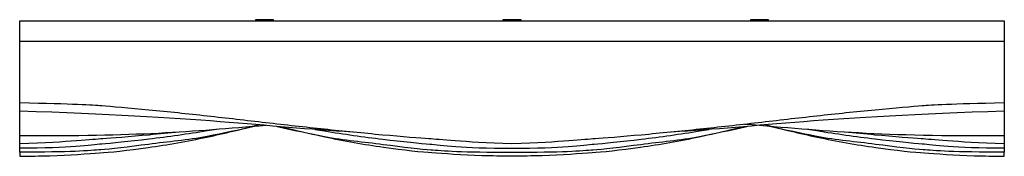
# Model space of a CAD drawing. Header units: centimetres. Extents: x 1837 to 3933, y 103 to 1041.
# Tile 28 of 34: x 3693 to 3933, y 633 to 667. Entities that reach past the tile are written whole.
import ezdxf

# ---------------------------------------------------------------- set-up
doc = ezdxf.new("R2010")
doc.units = ezdxf.units.CM
doc.layers.add('240x240$Visible$Curves$3D', color=7, linetype='Continuous', true_color=0x000000)
doc.layers.add('240x240$Visible$Curves$UNICANAL', color=252, linetype='Continuous', true_color=0x696969)

msp = doc.modelspace()

# ---------------------------------------------------------------- linework, layer by layer
at = {"layer": '240x240$Visible$Curves$3D'}
for points, degree in [([(3692.67, 666.29), (3812.67, 666.29), (3932.67, 666.29)], 2), ([(3692.67, 661.29), (3692.67, 663.79), (3692.67, 666.29)], 2), ([(3932.67, 666.29), (3932.67, 663.79), (3932.67, 661.29)], 2), ([(3932.67, 661.29), (3812.67, 661.29), (3692.67, 661.29)], 2), ([(3692.67, 646.29), (3692.67, 651.29), (3692.67, 656.29), (3692.67, 661.29)], 3), ([(3932.67, 661.29), (3932.67, 656.29), (3932.67, 651.29), (3932.67, 646.29)], 3), ([(3712.66, 645.58), (3710.41, 645.74), (3705.9, 646.06), (3692.67, 646.29)], 3), ([(3692.67, 644.29), (3692.67, 644.95), (3692.67, 645.62), (3692.67, 646.29)], 3), ([(3932.67, 646.29), (3919.45, 646.06), (3914.94, 645.74), (3912.69, 645.58)], 3), ([(3932.67, 646.29), (3932.67, 645.62), (3932.67, 644.95), (3932.67, 644.29)], 3), ([(3773.81, 639.17), (3752.49, 640.5), (3736.04, 642.93), (3692.67, 644.29)], 3), ([(3692.67, 638.29), (3692.67, 640.29), (3692.67, 642.29), (3692.67, 644.29)], 3), ([(3932.67, 644.29), (3889.31, 642.93), (3872.86, 640.5), (3851.54, 639.17)], 3), ([(3932.67, 644.29), (3932.67, 642.29), (3932.67, 640.29), (3932.67, 638.29)], 3), ([(3752.68, 640.81), (3734.71, 639.29), (3720.76, 638.04), (3692.67, 638.29)], 3), ([(3932.67, 638.29), (3902.88, 638.02), (3889.01, 639.45), (3869.36, 641.08)], 3), ([(3692.67, 636.29), (3692.67, 636.95), (3692.67, 637.62), (3692.67, 638.29)], 3), ([(3712.94, 637.56), (3710.27, 637.39), (3705.17, 636.77), (3692.67, 636.29)], 3), ([(3692.67, 635.29), (3692.67, 635.62), (3692.67, 635.95), (3692.67, 636.29)], 3), ([(3712.72, 636.26), (3710.05, 636.05), (3705.04, 635.16), (3692.67, 635.29)], 3), ([(3724.07, 636.2), (3719.36, 635.56), (3714.56, 635.04), (3712.48, 634.88)], 3), ([(3781.28, 636.2), (3785.99, 635.56), (3790.79, 635.04), (3792.87, 634.88)], 3), ([(3812.67, 636.29), (3800.18, 636.77), (3795.08, 637.39), (3792.41, 637.56)], 3), ([(3792.63, 636.26), (3795.3, 636.05), (3800.31, 635.16), (3812.67, 635.29)], 3), ([(3832.94, 637.56), (3830.27, 637.39), (3825.17, 636.77), (3812.67, 636.29)], 3), ([(3812.67, 635.29), (3825.04, 635.16), (3830.05, 636.05), (3832.72, 636.26)], 3), ([(3832.48, 634.88), (3834.56, 635.04), (3839.36, 635.56), (3844.07, 636.2)], 3), ([(3912.87, 634.88), (3910.79, 635.04), (3905.99, 635.56), (3901.28, 636.2)], 3), ([(3932.67, 636.29), (3920.18, 636.77), (3915.08, 637.39), (3912.41, 637.56)], 3), ([(3932.67, 635.29), (3920.31, 635.16), (3915.3, 636.05), (3912.63, 636.26)], 3), ([(3932.67, 638.29), (3932.67, 637.62), (3932.67, 636.95), (3932.67, 636.29)], 3), ([(3932.67, 636.29), (3932.67, 635.95), (3932.67, 635.62), (3932.67, 635.29)], 3), ([(3692.67, 634.29), (3692.67, 634.62), (3692.67, 634.95), (3692.67, 635.29)], 3), ([(3712.48, 634.88), (3709.81, 634.68), (3704.9, 634.26), (3692.67, 634.29)], 3), ([(3692.67, 634.29), (3692.67, 633.95), (3692.67, 633.62), (3692.67, 633.29)], 3), ([(3700.02, 633.43), (3704.7, 633.59), (3709.53, 633.92), (3712.2, 634.11)], 3), ([(3792.87, 634.88), (3795.54, 634.68), (3800.45, 634.26), (3812.67, 634.29)], 3), ([(3805.33, 633.43), (3800.65, 633.59), (3795.82, 633.92), (3793.15, 634.11)], 3), ([(3812.67, 634.29), (3824.9, 634.26), (3829.81, 634.68), (3832.48, 634.88)], 3), ([(3832.2, 634.11), (3829.53, 633.92), (3824.7, 633.59), (3820.02, 633.43)], 3), ([(3932.67, 634.29), (3920.45, 634.26), (3915.54, 634.68), (3912.87, 634.88)], 3), ([(3913.15, 634.11), (3915.82, 633.92), (3920.65, 633.59), (3925.33, 633.43)], 3), ([(3932.67, 635.29), (3932.67, 634.95), (3932.67, 634.62), (3932.67, 634.29)], 3), ([(3932.67, 633.29), (3932.67, 633.62), (3932.67, 633.95), (3932.67, 634.29)], 3), ([(3692.67, 633.29), (3695.12, 633.34), (3697.57, 633.38), (3700.02, 633.43)], 3), ([(3812.67, 633.29), (3810.23, 633.34), (3807.78, 633.38), (3805.33, 633.43)], 3), ([(3820.02, 633.43), (3817.57, 633.38), (3815.12, 633.34), (3812.67, 633.29)], 3), ([(3925.33, 633.43), (3927.78, 633.38), (3930.23, 633.34), (3932.67, 633.29)], 3)]:
    msp.add_open_spline(points, degree=degree, dxfattribs=at)
for points, knots in [([(3792.41, 637.56), (3790.44, 637.69), (3785.76, 638.06), (3781.12, 638.48), (3776.39, 638.91), (3771.66, 639.38), (3766.93, 639.88), (3762.17, 640.38), (3757.41, 640.92), (3752.65, 641.46), (3747.88, 642.01), (3743.12, 642.56), (3738.36, 643.08), (3733.63, 643.61), (3728.9, 644.11), (3724.17, 644.56), (3719.54, 645.01), (3714.86, 645.42), (3712.66, 645.58)], [364.216108, 364.216108, 364.216108, 364.216108, 371.041697, 371.041697, 371.041697, 377.991905, 377.991905, 377.991905, 385.000177, 385.000177, 385.000177, 392.010314, 392.010314, 392.010314, 398.964555, 398.964555, 398.964555, 405.79383, 405.79383, 405.79383, 405.79383]), ([(3912.69, 645.58), (3910.49, 645.42), (3905.81, 645.01), (3901.18, 644.56), (3896.45, 644.11), (3891.72, 643.61), (3886.99, 643.08), (3882.23, 642.56), (3877.47, 642.01), (3872.7, 641.46), (3867.94, 640.92), (3863.18, 640.38), (3858.42, 639.88), (3853.69, 639.38), (3848.96, 638.91), (3844.23, 638.48), (3839.59, 638.06), (3834.91, 637.69), (3832.94, 637.56)], [304.153943, 304.153943, 304.153943, 304.153943, 310.983218, 310.983218, 310.983218, 317.937459, 317.937459, 317.937459, 324.947595, 324.947595, 324.947595, 331.955868, 331.955868, 331.955868, 338.906076, 338.906076, 338.906076, 345.731665, 345.731665, 345.731665, 345.731665]), ([(3712.2, 634.11), (3714.33, 634.26), (3719.2, 634.76), (3723.96, 635.43), (3728.79, 636.11), (3733.55, 636.96), (3738.32, 637.97), (3742.52, 638.87), (3746.73, 639.89), (3750.89, 640.96)], [112.07526, 112.07526, 112.07526, 112.07526, 119.15027, 119.15027, 119.15027, 126.263583, 126.263583, 126.263583, 132.560703, 132.560703, 132.560703, 132.560703]), ([(3874.46, 640.96), (3878.62, 639.89), (3882.83, 638.87), (3887.03, 637.97), (3891.8, 636.96), (3896.56, 636.11), (3901.39, 635.43), (3906.15, 634.76), (3911.02, 634.26), (3913.15, 634.11)], [-284.014962, -284.014962, -284.014962, -284.014962, -277.718111, -277.718111, -277.718111, -270.604798, -270.604798, -270.604798, -263.529788, -263.529788, -263.529788, -263.529788]), ([(3740.63, 639.81), (3739.89, 639.69), (3739.14, 639.57), (3738.4, 639.46), (3733.65, 638.71), (3728.9, 638.04), (3724.14, 637.46), (3719.47, 636.9), (3714.74, 636.42), (3712.72, 636.26)], [404.589155, 404.589155, 404.589155, 404.589155, 405.692794, 405.692794, 405.692794, 412.712992, 412.712992, 412.712992, 419.613439, 419.613439, 419.613439, 419.613439]), ([(3731.54, 639.17), (3729.1, 638.93), (3726.66, 638.7), (3724.23, 638.48), (3719.59, 638.06), (3714.91, 637.69), (3712.94, 637.56)], [80.55124, 80.55124, 80.55124, 80.55124, 84.130144, 84.130144, 84.130144, 90.955732, 90.955732, 90.955732, 90.955732]), ([(3749.91, 640.57), (3746.08, 639.7), (3742.24, 638.88), (3738.39, 638.13), (3733.63, 637.21), (3728.87, 636.85), (3724.07, 636.2)], [401.387137, 401.387137, 401.387137, 401.387137, 407.131111, 407.131111, 407.131111, 414.204551, 414.204551, 414.204551, 414.204551]), ([(3755.44, 640.57), (3759.27, 639.7), (3763.11, 638.88), (3766.96, 638.13), (3771.72, 637.21), (3776.48, 636.85), (3781.28, 636.2)], [395.33381, 395.33381, 395.33381, 395.33381, 401.077535, 401.077535, 401.077535, 408.150975, 408.150975, 408.150975, 408.150975]), ([(3793.15, 634.11), (3791.02, 634.26), (3786.15, 634.76), (3781.39, 635.43), (3776.56, 636.11), (3771.8, 636.96), (3767.03, 637.97), (3763.42, 638.74), (3759.81, 639.6), (3756.22, 640.51)], [850.911196, 850.911196, 850.911196, 850.911196, 857.986206, 857.986206, 857.986206, 865.099519, 865.099519, 865.099519, 870.510939, 870.510939, 870.510939, 870.510939]), ([(3764.72, 639.81), (3765.46, 639.69), (3766.21, 639.57), (3766.95, 639.46), (3771.7, 638.71), (3776.45, 638.04), (3781.21, 637.46), (3785.88, 636.9), (3790.61, 636.42), (3792.63, 636.26)], [400.074695, 400.074695, 400.074695, 400.074695, 401.178122, 401.178122, 401.178122, 408.198319, 408.198319, 408.198319, 415.098767, 415.098767, 415.098767, 415.098767]), ([(3869.13, 640.51), (3865.54, 639.6), (3861.93, 638.74), (3858.32, 637.97), (3853.55, 636.96), (3848.79, 636.11), (3843.96, 635.43), (3839.2, 634.76), (3834.33, 634.26), (3832.2, 634.11)], [798.875706, 798.875706, 798.875706, 798.875706, 804.28717, 804.28717, 804.28717, 811.400483, 811.400483, 811.400483, 818.475493, 818.475493, 818.475493, 818.475493]), ([(3832.72, 636.26), (3834.74, 636.42), (3839.47, 636.9), (3844.14, 637.46), (3848.9, 638.04), (3853.65, 638.71), (3858.4, 639.46), (3859.14, 639.57), (3859.89, 639.69), (3860.63, 639.81)], [433.363715, 433.363715, 433.363715, 433.363715, 440.264163, 440.264163, 440.264163, 447.28436, 447.28436, 447.28436, 448.388036, 448.388036, 448.388036, 448.388036]), ([(3844.07, 636.2), (3848.87, 636.85), (3853.63, 637.21), (3858.39, 638.13), (3862.24, 638.88), (3866.08, 639.7), (3869.91, 640.57)], [440.155891, 440.155891, 440.155891, 440.155891, 447.229331, 447.229331, 447.229331, 452.973089, 452.973089, 452.973089, 452.973089]), ([(3901.28, 636.2), (3896.48, 636.85), (3891.72, 637.21), (3886.96, 638.13), (3883.11, 638.88), (3879.27, 639.7), (3875.44, 640.57)], [787.378813, 787.378813, 787.378813, 787.378813, 794.452253, 794.452253, 794.452253, 800.195793, 800.195793, 800.195793, 800.195793]), ([(3912.63, 636.26), (3910.61, 636.42), (3905.88, 636.9), (3901.21, 637.46), (3896.45, 638.04), (3891.7, 638.71), (3886.95, 639.46), (3886.21, 639.57), (3885.46, 639.69), (3884.72, 639.81)], [777.047733, 777.047733, 777.047733, 777.047733, 783.948181, 783.948181, 783.948181, 790.968378, 790.968378, 790.968378, 792.071778, 792.071778, 792.071778, 792.071778]), ([(3912.41, 637.56), (3910.44, 637.69), (3905.76, 638.06), (3901.12, 638.48), (3898.69, 638.7), (3896.25, 638.93), (3893.81, 639.17)], [446.609521, 446.609521, 446.609521, 446.609521, 453.43511, 453.43511, 453.43511, 457.013941, 457.013941, 457.013941, 457.013941])]:
    msp.add_open_spline(points, degree=3, knots=knots, dxfattribs=at)
at = {"layer": '240x240$Visible$Curves$UNICANAL'}
for points in [[(3750.14, 666.59), (3750.14, 666.44), (3750.14, 666.29)], [(3754.56, 666.59), (3752.35, 666.59), (3750.14, 666.59)], [(3750.34, 666.29), (3750.34, 666.34), (3750.34, 666.39)], [(3750.34, 666.39), (3752.35, 666.39), (3754.36, 666.39)], [(3754.36, 666.39), (3754.36, 666.34), (3754.36, 666.29)], [(3754.56, 666.29), (3754.56, 666.44), (3754.56, 666.59)], [(3810.47, 666.59), (3810.47, 666.44), (3810.47, 666.29)], [(3814.88, 666.59), (3812.67, 666.59), (3810.47, 666.59)], [(3810.67, 666.29), (3810.67, 666.34), (3810.67, 666.39)], [(3810.67, 666.39), (3812.67, 666.39), (3814.68, 666.39)], [(3814.68, 666.39), (3814.68, 666.34), (3814.68, 666.29)], [(3814.88, 666.29), (3814.88, 666.44), (3814.88, 666.59)], [(3870.79, 666.59), (3870.79, 666.44), (3870.79, 666.29)], [(3875.21, 666.59), (3873, 666.59), (3870.79, 666.59)], [(3870.99, 666.29), (3870.99, 666.34), (3870.99, 666.39)], [(3870.99, 666.39), (3873, 666.39), (3875.01, 666.39)], [(3875.01, 666.39), (3875.01, 666.34), (3875.01, 666.29)], [(3875.21, 666.29), (3875.21, 666.44), (3875.21, 666.59)]]:
    msp.add_open_spline(points, degree=2, dxfattribs=at)

doc.saveas('drawing.dxf')
